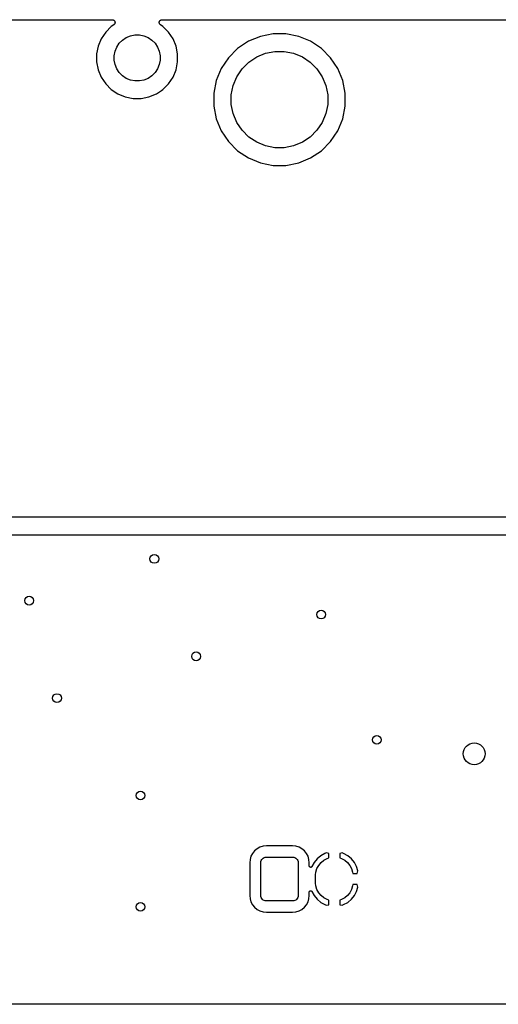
# Model space of a CAD drawing. Extents: x 1 to 139, y -76 to -1.
# Tile 18 of 20: x 86 to 108, y -76 to -31. Entities that reach past the tile are written whole.
import ezdxf

# ---------------------------------------------------------------- set-up
doc = ezdxf.new("R2010")
doc.units = 0
doc.header["$MEASUREMENT"] = 0
doc.layers.add('BLACK', color=7, linetype='CONTINUOUS')

msp = doc.modelspace()

# ---------------------------------------------------------------- linework, layer by layer
at = {"layer": 'BLACK', "linetype": 'CONTINUOUS'}
for p, q in [((65.757, -30.645), (90.153, -30.645)), ((90.1107, -30.953), (89.853, -31.2107)), ((90.2236, -30.8776), (90.1107, -30.953)), ((90.153, -30.645), (90.1544, -30.645)), ((90.1544, -30.645), (90.1544, -30.645)), ((90.1544, -30.645), (90.1545, -30.645)), ((90.1545, -30.645), (90.1548, -30.645)), ((90.1548, -30.645), (90.1671, -30.6464)), ((90.1671, -30.6464), (90.1791, -30.6477)), ((90.1791, -30.6477), (90.1792, -30.6478)), ((90.1792, -30.6478), (90.1794, -30.6478)), ((90.1794, -30.6478), (90.1912, -30.6515)), ((90.1912, -30.6515), (90.2027, -30.6551)), ((90.2027, -30.6551), (90.2029, -30.6552)), ((90.2029, -30.6552), (90.203, -30.6553)), ((90.203, -30.6553), (90.2137, -30.6612)), ((90.2137, -30.6612), (90.2245, -30.667)), ((90.2329, -30.87), (90.2236, -30.8776)), ((90.2245, -30.667), (90.2246, -30.6671)), ((90.2246, -30.6671), (90.2248, -30.6672)), ((90.2248, -30.6672), (90.2341, -30.6751)), ((90.2425, -30.8621), (90.2329, -30.87)), ((90.2341, -30.6751), (90.2435, -30.6829)), ((90.2426, -30.862), (90.2425, -30.8621)), ((90.2427, -30.8619), (90.2426, -30.862)), ((90.2503, -30.8526), (90.2427, -30.8619)), ((90.2435, -30.6829), (90.2436, -30.683)), ((90.2436, -30.683), (90.2437, -30.6831)), ((90.2437, -30.6831), (90.2515, -30.6927)), ((90.2583, -30.843), (90.2503, -30.8526)), ((90.2515, -30.6927), (90.2591, -30.7022)), ((90.2584, -30.8429), (90.2583, -30.843)), ((90.2585, -30.8427), (90.2584, -30.8429)), ((90.2642, -30.8322), (90.2585, -30.8427)), ((90.2591, -30.7022), (90.2592, -30.7023)), ((90.2592, -30.7023), (90.2593, -30.7025)), ((90.2593, -30.7025), (90.265, -30.7133)), ((90.2701, -30.8212), (90.2642, -30.8322)), ((90.265, -30.7133), (90.2706, -30.7241)), ((90.2702, -30.8209), (90.2701, -30.8211)), ((90.2701, -30.8211), (90.2701, -30.8212)), ((90.2738, -30.8093), (90.2702, -30.8209)), ((90.2706, -30.7241), (90.2707, -30.7243)), ((90.2707, -30.7243), (90.2708, -30.7244)), ((90.2708, -30.7244), (90.2741, -30.736)), ((90.2774, -30.7975), (90.2738, -30.8093)), ((90.2741, -30.736), (90.2777, -30.7479)), ((90.2775, -30.7972), (90.2774, -30.7974)), ((90.2774, -30.7974), (90.2774, -30.7975)), ((90.2787, -30.785), (90.2775, -30.7972)), ((90.2777, -30.7479), (90.2777, -30.748)), ((90.2777, -30.748), (90.2778, -30.7482)), ((90.2778, -30.7482), (90.2788, -30.7602)), ((90.28, -30.7729), (90.2787, -30.785)), ((90.2788, -30.7602), (90.28, -30.7726)), ((90.28, -30.7726), (90.28, -30.7727)), ((90.28, -30.7727), (90.28, -30.7729)), ((92.3, -30.7708), (92.3013, -30.7588)), ((92.3, -30.7709), (92.3, -30.7708)), ((92.3, -30.7711), (92.3, -30.7709)), ((92.3011, -30.7833), (92.3, -30.7711)), ((92.3022, -30.7955), (92.3011, -30.7833)), ((92.3013, -30.7588), (92.3026, -30.7465)), ((92.3022, -30.7956), (92.3022, -30.7955)), ((92.3022, -30.7958), (92.3022, -30.7956)), ((92.3057, -30.8074), (92.3022, -30.7958)), ((92.3026, -30.7463), (92.3027, -30.7461)), ((92.3026, -30.7465), (92.3026, -30.7463)), ((92.3027, -30.7461), (92.3062, -30.7347)), ((92.3091, -30.8193), (92.3057, -30.8074)), ((92.3062, -30.7347), (92.3099, -30.7228)), ((92.3092, -30.8194), (92.3091, -30.8193)), ((92.3092, -30.8196), (92.3092, -30.8194)), ((92.3149, -30.8303), (92.3092, -30.8196)), ((92.3099, -30.7228), (92.31, -30.7226)), ((92.31, -30.7226), (92.3101, -30.7225)), ((92.3101, -30.7225), (92.3158, -30.7119)), ((92.3205, -30.8413), (92.3149, -30.8303)), ((92.3158, -30.7119), (92.3217, -30.701)), ((92.3207, -30.8414), (92.3205, -30.8413)), ((92.3207, -30.8415), (92.3207, -30.8414)), ((92.3284, -30.851), (92.3207, -30.8415)), ((92.3217, -30.701), (92.3218, -30.7009)), ((92.3218, -30.7009), (92.3219, -30.7007)), ((92.3219, -30.7007), (92.3297, -30.6913)), ((92.336, -30.8606), (92.3284, -30.851)), ((92.3297, -30.6913), (92.3375, -30.6819)), ((92.3362, -30.8607), (92.336, -30.8606)), ((92.3363, -30.8609), (92.3362, -30.8607)), ((92.3455, -30.8686), (92.3363, -30.8609)), ((92.3375, -30.6819), (92.3376, -30.6818)), ((92.3376, -30.6818), (92.3377, -30.6816)), ((92.3377, -30.6816), (92.3473, -30.6739)), ((92.355, -30.8766), (92.3455, -30.8686)), ((92.3473, -30.6739), (92.3567, -30.6662)), ((92.3552, -30.8768), (92.355, -30.8766)), ((92.3553, -30.8768), (92.3552, -30.8768)), ((92.3552, -30.8768), (92.3552, -30.8768)), ((92.3564, -30.8776), (92.3553, -30.8768)), ((92.4693, -30.953), (92.3564, -30.8776)), ((92.3567, -30.6662), (92.3569, -30.6661)), ((92.3569, -30.6661), (92.357, -30.666)), ((92.357, -30.666), (92.3679, -30.6603)), ((92.3679, -30.6603), (92.3786, -30.6546)), ((92.3786, -30.6546), (92.3788, -30.6545)), ((92.3788, -30.6545), (92.3789, -30.6545)), ((92.3789, -30.6545), (92.3906, -30.651)), ((92.3906, -30.651), (92.4023, -30.6474)), ((92.4023, -30.6474), (92.4025, -30.6474)), ((92.4025, -30.6474), (92.4027, -30.6474)), ((92.4027, -30.6474), (92.4149, -30.6462)), ((92.4149, -30.6462), (92.427, -30.645)), ((92.427, -30.645), (116.823, -30.645)), ((92.727, -31.2107), (92.4693, -30.953)), ((89.853, -31.2107), (89.6506, -31.5137)), ((90.7926, -31.4595), (90.9837, -31.3803)), ((90.9837, -31.3803), (91.1866, -31.34)), ((91.1866, -31.34), (91.3934, -31.34)), ((91.3934, -31.34), (91.5963, -31.3803)), ((91.5963, -31.3803), (91.7874, -31.4595)), ((92.9294, -31.5137), (92.727, -31.2107)), ((96.9149, -31.4053), (96.369, -31.6314)), ((97.4945, -31.29), (96.9149, -31.4053)), ((98.0855, -31.29), (97.4945, -31.29)), ((98.6651, -31.4053), (98.0855, -31.29)), ((99.211, -31.6314), (98.6651, -31.4053)), ((89.5111, -31.8504), (89.44, -32.2078)), ((89.6506, -31.5137), (89.5111, -31.8504)), ((90.2803, -32.0837), (90.3595, -31.8926)), ((90.3595, -31.8926), (90.4744, -31.7207)), ((90.4744, -31.7207), (90.6207, -31.5744)), ((90.6207, -31.5744), (90.7926, -31.4595)), ((91.7874, -31.4595), (91.9593, -31.5744)), ((91.9593, -31.5744), (92.1056, -31.7207)), ((92.1056, -31.7207), (92.2205, -31.8926)), ((92.2205, -31.8926), (92.2996, -32.0837)), ((93.0689, -31.8504), (92.9294, -31.5137)), ((93.14, -32.2078), (93.0689, -31.8504)), ((96.369, -31.6314), (95.8776, -31.9597)), ((99.7024, -31.9597), (99.211, -31.6314)), ((89.44, -32.2078), (89.44, -32.5722)), ((90.24, -32.2866), (90.2803, -32.0837)), ((90.24, -32.4934), (90.24, -32.2866)), ((92.2996, -32.0837), (92.34, -32.2866)), ((92.34, -32.2866), (92.34, -32.4934)), ((93.14, -32.5722), (93.14, -32.2078)), ((95.8776, -31.9597), (95.4597, -32.3776)), ((96.3876, -32.5811), (96.7479, -32.3404)), ((96.7479, -32.3404), (97.1483, -32.1745)), ((97.1483, -32.1745), (97.5733, -32.09)), ((97.5733, -32.09), (98.0067, -32.09)), ((98.0067, -32.09), (98.4317, -32.1745)), ((98.4317, -32.1745), (98.8321, -32.3404)), ((98.8321, -32.3404), (99.1924, -32.5811)), ((100.12, -32.3776), (99.7024, -31.9597)), ((89.44, -32.5722), (89.5111, -32.9296)), ((90.2803, -32.6963), (90.24, -32.4934)), ((90.3595, -32.8874), (90.2803, -32.6963)), ((92.2996, -32.6963), (92.2205, -32.8874)), ((92.34, -32.4934), (92.2996, -32.6963)), ((93.0689, -32.9296), (93.14, -32.5722)), ((95.4597, -32.3776), (95.1314, -32.869)), ((96.0811, -32.8876), (96.3876, -32.5811)), ((99.1924, -32.5811), (99.4989, -32.8876)), ((100.449, -32.869), (100.12, -32.3776)), ((89.5111, -32.9296), (89.6506, -33.2663)), ((90.4744, -33.0593), (90.3595, -32.8874)), ((90.6207, -33.2056), (90.4744, -33.0593)), ((90.7926, -33.3205), (90.6207, -33.2056)), ((91.9593, -33.2056), (91.7874, -33.3205)), ((92.1056, -33.0593), (91.9593, -33.2056)), ((92.2205, -32.8874), (92.1056, -33.0593)), ((92.9294, -33.2663), (93.0689, -32.9296)), ((95.1314, -32.869), (94.9053, -33.4149)), ((95.8404, -33.2479), (96.0811, -32.8876)), ((99.4989, -32.8876), (99.7396, -33.2479)), ((100.675, -33.4149), (100.449, -32.869)), ((89.6506, -33.2663), (89.853, -33.5693)), ((89.853, -33.5693), (90.1107, -33.827)), ((90.9837, -33.3997), (90.7926, -33.3205)), ((91.1866, -33.44), (90.9837, -33.3997)), ((91.3934, -33.44), (91.1866, -33.44)), ((91.5963, -33.3997), (91.3934, -33.44)), ((91.7874, -33.3205), (91.5963, -33.3997)), ((92.4693, -33.827), (92.727, -33.5693)), ((92.727, -33.5693), (92.9294, -33.2663)), ((94.9053, -33.4149), (94.79, -33.9945)), ((95.59, -34.0733), (95.6745, -33.6483)), ((95.6745, -33.6483), (95.8404, -33.2479)), ((99.7396, -33.2479), (99.9055, -33.6483)), ((99.9055, -33.6483), (99.99, -34.0733)), ((100.79, -33.9945), (100.675, -33.4149)), ((90.1107, -33.827), (90.4137, -34.0294)), ((90.4137, -34.0294), (90.7504, -34.1689)), ((91.8296, -34.1689), (92.1663, -34.0294)), ((92.1663, -34.0294), (92.3953, -33.8764)), ((92.3953, -33.8764), (92.3954, -33.8764)), ((92.3954, -33.8764), (92.4693, -33.827)), ((94.79, -33.9945), (94.79, -34.5855)), ((95.59, -34.5067), (95.59, -34.0733)), ((99.99, -34.0733), (99.99, -34.5067)), ((100.79, -34.5855), (100.79, -33.9945)), ((90.7504, -34.1689), (91.1078, -34.24)), ((91.1078, -34.24), (91.4722, -34.24)), ((91.4722, -34.24), (91.8296, -34.1689)), ((94.79, -34.5855), (94.9053, -35.1651)), ((95.6745, -34.9317), (95.59, -34.5067)), ((99.99, -34.5067), (99.9055, -34.9317)), ((100.675, -35.1651), (100.79, -34.5855)), ((95.8404, -35.3321), (95.6745, -34.9317)), ((99.9055, -34.9317), (99.7396, -35.3321)), ((94.9053, -35.1651), (95.1314, -35.711)), ((96.0811, -35.6924), (95.8404, -35.3321)), ((99.7396, -35.3321), (99.4989, -35.6924)), ((100.449, -35.711), (100.675, -35.1651)), ((95.1314, -35.711), (95.4597, -36.2024)), ((96.3876, -35.9989), (96.0811, -35.6924)), ((99.4989, -35.6924), (99.1924, -35.9989)), ((100.12, -36.2024), (100.449, -35.711)), ((95.4597, -36.2024), (95.8776, -36.6203)), ((96.7479, -36.2396), (96.3876, -35.9989)), ((97.1483, -36.4055), (96.7479, -36.2396)), ((98.8321, -36.2396), (98.4317, -36.4055)), ((99.1924, -35.9989), (98.8321, -36.2396)), ((99.7024, -36.6203), (100.12, -36.2024)), ((95.8776, -36.6203), (96.369, -36.9486)), ((97.5733, -36.49), (97.1483, -36.4055)), ((98.0067, -36.49), (97.5733, -36.49)), ((98.4317, -36.4055), (98.0067, -36.49)), ((99.211, -36.9486), (99.7024, -36.6203)), ((96.369, -36.9486), (96.9149, -37.1747)), ((96.9149, -37.1747), (97.4945, -37.29)), ((98.0855, -37.29), (98.6651, -37.1747)), ((98.6651, -37.1747), (99.211, -36.9486)), ((97.4945, -37.29), (98.0855, -37.29)), ((138.303, -53.34), (24.257, -53.34)), ((63.4435, -54.14), (111.504, -54.14)), ((96.5577, -68.6775), (96.4874, -68.809)), ((96.6523, -68.5623), (96.5577, -68.6775)), ((96.7675, -68.4677), (96.6523, -68.5623)), ((96.899, -68.3974), (96.7675, -68.4677)), ((97.0416, -68.3542), (96.899, -68.3974)), ((97.1931, -68.3392), (97.0416, -68.3542)), ((98.3869, -68.3392), (97.1931, -68.3392)), ((98.5384, -68.3542), (98.3869, -68.3392)), ((98.681, -68.3974), (98.5384, -68.3542)), ((98.8125, -68.4677), (98.681, -68.3974)), ((98.9277, -68.5623), (98.8125, -68.4677)), ((99.0223, -68.6775), (98.9277, -68.5623)), ((99.0926, -68.809), (99.0223, -68.6775)), ((99.8666, -68.6833), (99.6742, -68.7872)), ((99.9278, -68.6582), (99.8666, -68.6833)), ((100.036, -68.6805), (99.9278, -68.6582)), ((100.036, -68.8888), (100.036, -68.6805)), ((100.652, -68.6582), (100.544, -68.6805)), ((100.544, -68.6805), (100.544, -68.8888)), ((100.713, -68.6833), (100.652, -68.6582)), ((100.906, -68.7872), (100.713, -68.6833)), ((96.4442, -68.9516), (96.4292, -69.1031)), ((96.4292, -69.1031), (96.4292, -70.5969)), ((96.4874, -68.809), (96.4442, -68.9516)), ((96.94, -69.1), (96.9448, -69.0512)), ((96.94, -70.6), (96.94, -69.1)), ((96.9448, -69.0512), (96.959, -69.0043)), ((96.959, -69.0043), (96.9821, -68.9611)), ((96.9821, -68.9611), (97.0132, -68.9232)), ((97.0132, -68.9232), (97.0511, -68.8921)), ((97.0511, -68.8921), (97.0943, -68.869)), ((97.0943, -68.869), (97.1412, -68.8548)), ((97.1412, -68.8548), (97.19, -68.85)), ((97.19, -68.85), (98.39, -68.85)), ((98.39, -68.85), (98.4388, -68.8548)), ((98.4388, -68.8548), (98.4857, -68.869)), ((98.4857, -68.869), (98.5289, -68.8921)), ((98.5289, -68.8921), (98.5668, -68.9232)), ((98.5668, -68.9232), (98.5979, -68.9611)), ((98.5979, -68.9611), (98.621, -69.0043)), ((98.621, -69.0043), (98.6352, -69.0512)), ((98.6352, -69.0512), (98.64, -69.1)), ((98.64, -69.1), (98.64, -70.6)), ((99.1358, -68.9516), (99.0926, -68.809)), ((99.1508, -69.1031), (99.1358, -68.9516)), ((99.1508, -69.2544), (99.1508, -69.1031)), ((99.3717, -69.0924), (99.2704, -69.284)), ((99.5079, -68.9249), (99.3717, -69.0924)), ((99.6742, -68.7872), (99.5079, -68.9249)), ((99.5798, -69.2255), (99.6861, -69.0961)), ((99.6861, -69.0961), (99.8155, -68.9898)), ((99.8155, -68.9898), (99.9631, -68.9109)), ((99.9631, -68.9109), (100.036, -68.8888)), ((100.544, -68.8888), (100.617, -68.9109)), ((100.617, -68.9109), (100.765, -68.9898)), ((100.765, -68.9898), (100.894, -69.0961)), ((100.894, -69.0961), (101, -69.2255)), ((101.072, -68.9249), (100.906, -68.7872)), ((101.208, -69.0924), (101.072, -68.9249)), ((101.309, -69.2832), (101.208, -69.0924)), ((99.1511, -69.2575), (99.1508, -69.2544)), ((99.1511, -69.2607), (99.1511, -69.2575)), ((99.1517, -69.2637), (99.1511, -69.2607)), ((99.152, -69.2667), (99.1517, -69.2637)), ((99.1529, -69.2697), (99.152, -69.2667)), ((99.1535, -69.2729), (99.1529, -69.2697)), ((99.1547, -69.2757), (99.1535, -69.2729)), ((99.1556, -69.2786), (99.1547, -69.2757)), ((99.157, -69.2814), (99.1556, -69.2786)), ((99.1583, -69.2843), (99.157, -69.2814)), ((99.16, -69.2868), (99.1583, -69.2843)), ((99.1614, -69.2895), (99.16, -69.2868)), ((99.1634, -69.292), (99.1614, -69.2895)), ((99.1651, -69.2946), (99.1634, -69.292)), ((99.1673, -69.2968), (99.1651, -69.2946)), ((99.1692, -69.2991), (99.1673, -69.2968)), ((99.1717, -69.3011), (99.1692, -69.2991)), ((99.1739, -69.3034), (99.1717, -69.3011)), ((99.1764, -69.3051), (99.1739, -69.3034)), ((99.1788, -69.307), (99.1764, -69.3051)), ((99.1816, -69.3085), (99.1788, -69.307)), ((99.1842, -69.3103), (99.1816, -69.3085)), ((99.187, -69.3115), (99.1842, -69.3103)), ((99.1897, -69.3129), (99.187, -69.3115)), ((99.1927, -69.3138), (99.1897, -69.3129)), ((99.1956, -69.3151), (99.1927, -69.3138)), ((99.1986, -69.3157), (99.1956, -69.3151)), ((99.2015, -69.3166), (99.1986, -69.3157)), ((99.2047, -69.3169), (99.2015, -69.3166)), ((99.2078, -69.3175), (99.2047, -69.3169)), ((99.2108, -69.3175), (99.2078, -69.3175)), ((99.2138, -69.3179), (99.2108, -69.3175)), ((99.217, -69.3176), (99.2138, -69.3179)), ((99.2202, -69.3176), (99.217, -69.3176)), ((99.2231, -69.317), (99.2202, -69.3176)), ((99.2262, -69.3167), (99.2231, -69.317)), ((99.2292, -69.3158), (99.2262, -69.3167)), ((99.2323, -69.3152), (99.2292, -69.3158)), ((99.2351, -69.3141), (99.2323, -69.3152)), ((99.2381, -69.3132), (99.2351, -69.3141)), ((99.2409, -69.3118), (99.2381, -69.3132)), ((99.2438, -69.3106), (99.2409, -69.3118)), ((99.2463, -69.3089), (99.2438, -69.3106)), ((99.249, -69.3075), (99.2463, -69.3089)), ((99.2515, -69.3055), (99.249, -69.3075)), ((99.2542, -69.3038), (99.2515, -69.3055)), ((99.2563, -69.3016), (99.2542, -69.3038)), ((99.2587, -69.2997), (99.2563, -69.3016)), ((99.2607, -69.2973), (99.2587, -69.2997)), ((99.263, -69.2951), (99.2607, -69.2973)), ((99.2647, -69.2926), (99.263, -69.2951)), ((99.2667, -69.2902), (99.2647, -69.2926)), ((99.2682, -69.2875), (99.2667, -69.2902)), ((99.27, -69.2848), (99.2682, -69.2875)), ((99.2704, -69.284), (99.27, -69.2848)), ((99.44, -69.6583), (99.4523, -69.5334)), ((99.4523, -69.5334), (99.5009, -69.3731)), ((99.5009, -69.3731), (99.5798, -69.2255)), ((101, -69.2255), (101.079, -69.3731)), ((101.079, -69.3731), (101.128, -69.5334)), ((101.128, -69.5334), (101.134, -69.596)), ((101.134, -69.596), (101.329, -69.596)), ((101.367, -69.4771), (101.309, -69.2832)), ((101.329, -69.596), (101.367, -69.4771)), ((99.44, -70.0417), (99.44, -69.6583)), ((99.4523, -70.1666), (99.44, -70.0417)), ((99.1508, -70.4448), (99.1511, -70.4416)), ((99.1508, -70.4456), (99.1508, -70.4448)), ((99.1508, -70.5969), (99.1508, -70.4456)), ((99.1511, -70.4416), (99.1512, -70.4384)), ((99.1512, -70.4384), (99.1518, -70.4354)), ((99.1518, -70.4354), (99.1522, -70.4324)), ((99.1522, -70.4324), (99.1531, -70.4294)), ((99.1531, -70.4294), (99.1538, -70.4263)), ((99.1538, -70.4263), (99.155, -70.4235)), ((99.155, -70.4235), (99.1559, -70.4206)), ((99.1559, -70.4206), (99.1574, -70.4178)), ((99.1574, -70.4178), (99.1587, -70.4149)), ((99.1587, -70.4149), (99.1604, -70.4124)), ((99.1604, -70.4124), (99.1619, -70.4098)), ((99.1619, -70.4098), (99.1639, -70.4073)), ((99.1639, -70.4073), (99.1657, -70.4047)), ((99.1657, -70.4047), (99.1679, -70.4026)), ((99.1679, -70.4026), (99.1698, -70.4003)), ((99.1698, -70.4003), (99.1723, -70.3983)), ((99.1723, -70.3983), (99.1746, -70.3961)), ((99.1746, -70.3961), (99.1771, -70.3944)), ((99.1771, -70.3944), (99.1795, -70.3925)), ((99.1795, -70.3925), (99.1823, -70.391)), ((99.1823, -70.391), (99.185, -70.3893)), ((99.185, -70.3893), (99.1878, -70.3882)), ((99.1878, -70.3882), (99.1905, -70.3868)), ((99.1905, -70.3868), (99.1935, -70.3859)), ((99.1935, -70.3859), (99.1965, -70.3847)), ((99.1965, -70.3847), (99.1995, -70.3841)), ((99.1995, -70.3841), (99.2024, -70.3833)), ((99.2024, -70.3833), (99.2055, -70.383)), ((99.2055, -70.383), (99.2087, -70.3824)), ((99.2087, -70.3824), (99.2117, -70.3824)), ((99.2117, -70.3824), (99.2147, -70.3821)), ((99.2147, -70.3821), (99.2179, -70.3825)), ((99.2179, -70.3825), (99.221, -70.3825)), ((99.221, -70.3825), (99.224, -70.3831)), ((99.224, -70.3831), (99.227, -70.3834)), ((99.227, -70.3834), (99.2301, -70.3844)), ((99.2301, -70.3844), (99.2332, -70.385)), ((99.2332, -70.385), (99.236, -70.3862)), ((99.236, -70.3862), (99.2389, -70.3871)), ((99.2389, -70.3871), (99.2417, -70.3886)), ((99.2417, -70.3886), (99.2446, -70.3899)), ((99.2446, -70.3899), (99.2471, -70.3915)), ((99.2471, -70.3915), (99.2498, -70.393)), ((99.2498, -70.393), (99.2522, -70.395)), ((99.2522, -70.395), (99.2549, -70.3968)), ((99.2549, -70.3968), (99.257, -70.399)), ((99.257, -70.399), (99.2593, -70.4009)), ((99.2593, -70.4009), (99.2613, -70.4034)), ((99.2613, -70.4034), (99.2636, -70.4056)), ((99.2636, -70.4056), (99.2652, -70.4082)), ((99.2652, -70.4082), (99.2672, -70.4105)), ((99.2672, -70.4105), (99.2686, -70.4133)), ((99.2686, -70.4133), (99.2704, -70.416)), ((99.2704, -70.416), (99.3717, -70.6076)), ((99.5009, -70.3269), (99.4523, -70.1666)), ((99.5798, -70.4745), (99.5009, -70.3269)), ((99.6861, -70.6039), (99.5798, -70.4745)), ((101, -70.4745), (100.894, -70.6039)), ((101.079, -70.3269), (101, -70.4745)), ((101.128, -70.1666), (101.079, -70.3269)), ((101.134, -70.104), (101.128, -70.1666)), ((101.329, -70.104), (101.134, -70.104)), ((101.208, -70.6076), (101.309, -70.4168)), ((101.309, -70.4168), (101.367, -70.2229)), ((101.367, -70.2229), (101.329, -70.104)), ((96.4292, -70.5969), (96.4442, -70.7484)), ((96.4442, -70.7484), (96.4874, -70.891)), ((96.4874, -70.891), (96.5577, -71.0225)), ((96.9448, -70.6488), (96.94, -70.6)), ((96.959, -70.6957), (96.9448, -70.6488)), ((96.9821, -70.7389), (96.959, -70.6957)), ((97.0132, -70.7768), (96.9821, -70.7389)), ((97.0511, -70.8079), (97.0132, -70.7768)), ((97.0943, -70.831), (97.0511, -70.8079)), ((97.1412, -70.8452), (97.0943, -70.831)), ((97.19, -70.85), (97.1412, -70.8452)), ((98.39, -70.85), (97.19, -70.85)), ((98.4388, -70.8452), (98.39, -70.85)), ((98.4857, -70.831), (98.4388, -70.8452)), ((98.5289, -70.8079), (98.4857, -70.831)), ((98.5668, -70.7768), (98.5289, -70.8079)), ((98.5979, -70.7389), (98.5668, -70.7768)), ((98.621, -70.6957), (98.5979, -70.7389)), ((98.6352, -70.6488), (98.621, -70.6957)), ((98.64, -70.6), (98.6352, -70.6488)), ((99.0223, -71.0225), (99.0926, -70.891)), ((99.0926, -70.891), (99.1358, -70.7484)), ((99.1358, -70.7484), (99.1508, -70.5969)), ((99.3717, -70.6076), (99.5079, -70.7751)), ((99.5079, -70.7751), (99.6742, -70.9128)), ((99.6742, -70.9128), (99.8666, -71.0167)), ((99.8155, -70.7102), (99.6861, -70.6039)), ((99.9631, -70.7891), (99.8155, -70.7102)), ((100.036, -70.8112), (99.9631, -70.7891)), ((100.036, -71.0195), (100.036, -70.8112)), ((100.617, -70.7891), (100.544, -70.8112)), ((100.544, -70.8112), (100.544, -71.0195)), ((100.765, -70.7102), (100.617, -70.7891)), ((100.713, -71.0167), (100.906, -70.9128)), ((100.894, -70.6039), (100.765, -70.7102)), ((100.906, -70.9128), (101.072, -70.7751)), ((101.072, -70.7751), (101.208, -70.6076)), ((96.5577, -71.0225), (96.6523, -71.1377)), ((96.6523, -71.1377), (96.7675, -71.2323)), ((96.7675, -71.2323), (96.899, -71.3026)), ((96.899, -71.3026), (97.0416, -71.3458)), ((97.0416, -71.3458), (97.1931, -71.3608)), ((97.1931, -71.3608), (98.3869, -71.3608)), ((98.3869, -71.3608), (98.5384, -71.3458)), ((98.5384, -71.3458), (98.681, -71.3026)), ((98.681, -71.3026), (98.8125, -71.2323)), ((98.8125, -71.2323), (98.9277, -71.1377)), ((98.9277, -71.1377), (99.0223, -71.0225)), ((99.8666, -71.0167), (99.9278, -71.0418)), ((99.9278, -71.0418), (100.036, -71.0195)), ((100.544, -71.0195), (100.652, -71.0418)), ((100.652, -71.0418), (100.713, -71.0167)), ((133.538, -75.565), (6.16231, -75.565))]:
    msp.add_line(p, q, dxfattribs=at)
at = {"layer": 'BLACK'}
for centre, radius in [((92.075, -55.245), 0.2), ((86.36, -57.15), 0.2), ((99.695, -57.785), 0.2), ((93.98, -59.69), 0.2), ((87.63, -61.595), 0.2), ((102.235, -63.5), 0.2), ((106.68, -64.135), 0.5), ((91.44, -66.04), 0.2), ((91.44, -71.12), 0.2)]:
    msp.add_circle(centre, radius, dxfattribs=at)

doc.saveas('drawing.dxf')
